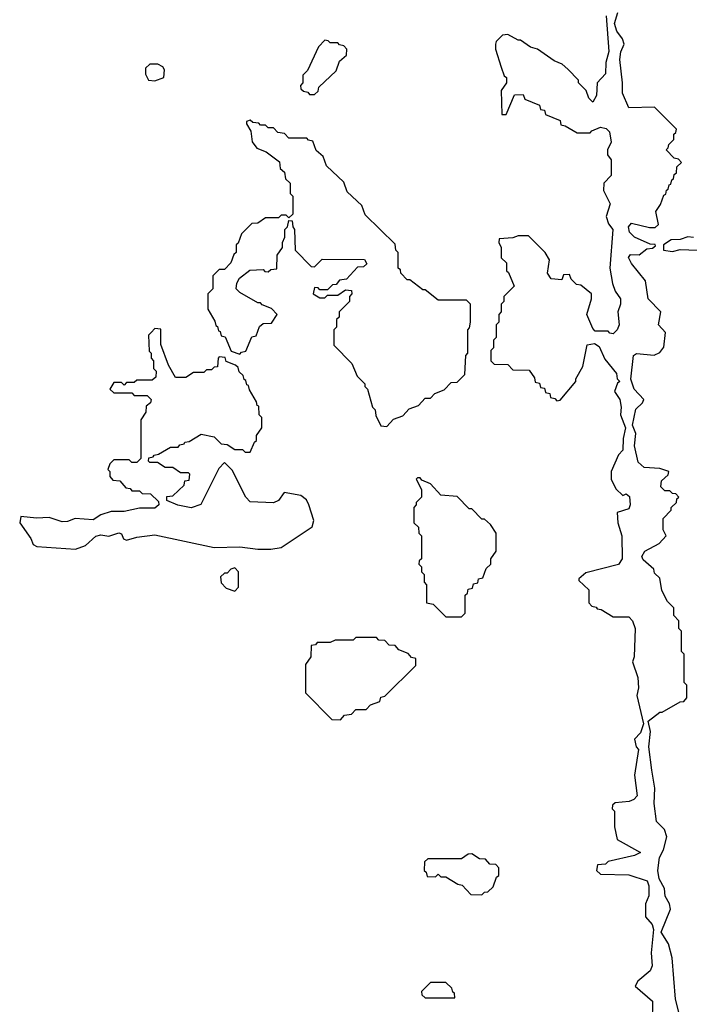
# Model space of a CAD drawing. Extents: x 2889633 to 3052318, y 540750 to 918690.
# Tile 187 of 256: x 2898850 to 2901450, y 736335 to 740160. Entities that reach past the tile are written whole.
import ezdxf

# ---------------------------------------------------------------- set-up
doc = ezdxf.new("R2010")
doc.units = 0

msp = doc.modelspace()

# ---------------------------------------------------------------- linework, layer by layer
at = {"layer": '0CON02XD'}
for points in [[(2901304.3, 737244.3), (2901293.3, 737335), (2901298.8, 737395), (2901290, 737435), (2901335, 737470), (2901345, 737470), (2901415, 737510), (2901428.3, 737511.7), (2901440, 737525), (2901440, 737575), (2901430, 737585), (2901430, 737695), (2901420, 737705), (2901420, 737785), (2901410, 737795), (2901410, 737825), (2901390, 737845), (2901390, 737875), (2901365, 737900), (2901343, 737943), (2901335, 737990), (2901315, 738010), (2901312.5, 738025), (2901271.2, 738061.2), (2901266.2, 738075), (2901276.7, 738095), (2901332.5, 738125), (2901360, 738155), (2901348.3, 738178.3), (2901348.3, 738221.7), (2901380, 738255), (2901380, 738265), (2901400, 738285), (2901401.7, 738298.3), (2901410, 738305), (2901398.3, 738318.3), (2901385, 738320), (2901375, 738330), (2901355, 738330), (2901340, 738345), (2901341.7, 738368.3), (2901368.3, 738391.7), (2901370, 738405), (2901335, 738416.7), (2901275, 738420), (2901251.7, 738441.7), (2901236.7, 738505), (2901243, 738553), (2901230, 738585), (2901242.7, 738647.3), (2901268, 738672), (2901273.3, 738685), (2901236.2, 738725), (2901223.6, 738763.6), (2901233.3, 738855), (2901245, 738863.8), (2901313, 738857), (2901335, 738867.5), (2901351.7, 738888.3), (2901357.5, 738945), (2901330, 738975), (2901340, 739025), (2901290, 739075), (2901280, 739145), (2901225, 739212.5), (2901214.1, 739235.9), (2901222.3, 739247.7), (2901255, 739246.7), (2901285, 739270), (2901307, 739273), (2901318.3, 739281.7), (2901317, 739287), (2901298.3, 739288.3), (2901236.7, 739315), (2901218, 739335), (2901214.2, 739355.8), (2901225, 739370), (2901295, 739352.5), (2901317, 739353), (2901330, 739365), (2901320, 739415), (2901338.3, 739441.7), (2901351.7, 739478.3), (2901358.3, 739481.7), (2901361.7, 739498.3), (2901368.3, 739501.7), (2901371.7, 739518.3), (2901378.3, 739521.7), (2901381.7, 739538.3), (2901388.3, 739541.7), (2901391.7, 739558.3), (2901400, 739565), (2901401.7, 739588.3), (2901420, 739605), (2901408.3, 739618.3), (2901391.7, 739621.7), (2901360, 739655), (2901368.3, 739661.7), (2901370, 739675), (2901390, 739695), (2901390, 739715), (2901398.3, 739721.7), (2901400, 739735), (2901315, 739820), (2901215, 739817.5), (2901190, 739875), (2901191.2, 739915), (2901180.8, 740005), (2901183.8, 740035), (2901197.5, 740065), (2901191.2, 740085), (2901168.8, 740115), (2901160, 740145), (2901172.3, 740187.7)], [(2901127.5, 740175), (2901137, 740037)], [(2901137, 740037), (2901126.4, 739993.6), (2901125, 739950), (2901092.5, 739915), (2901090, 739865), (2901075, 739840), (2901060, 739855), (2901050, 739885), (2901020, 739915), (2901020, 739925), (2900978.3, 739968.3), (2900957, 739987), (2900925, 740000), (2900860, 740045), (2900833, 740053), (2900795, 740080), (2900785, 740080), (2900745, 740102.5), (2900725, 740100), (2900700, 740075), (2900697.5, 740065), (2900697.5, 740045), (2900720, 739975), (2900731.7, 739941.7), (2900740, 739935), (2900740, 739915), (2900720, 739885), (2900721.7, 739791.7), (2900738.3, 739791.7), (2900771.7, 739868.3), (2900805, 739870), (2900811.7, 739851.7), (2900868.3, 739828.3), (2900871.7, 739811.7), (2900888.3, 739808.3), (2900891.7, 739791.7), (2900948.3, 739768.3), (2900951.7, 739751.7), (2900968.3, 739748.3), (2901015, 739720), (2901065, 739720), (2901071.7, 739728.3), (2901105, 739742.5), (2901127, 739737), (2901140, 739725), (2901146, 739684), (2901132.5, 739655), (2901132.5, 739635), (2901146.7, 739615), (2901146.7, 739555), (2901117.5, 739525), (2901117, 739497), (2901142.5, 739445), (2901126.7, 739395), (2901136.4, 739366.4), (2901152.5, 739345), (2901141.2, 739195), (2901151.2, 739135), (2901162.5, 739105), (2901183.3, 739075), (2901183.3, 739055), (2901172.5, 739025), (2901177.5, 738975), (2901170, 738955), (2901155, 738940), (2901141.7, 738941.7), (2901135, 738950), (2901085, 738950), (2901075, 738960), (2901052.5, 739015), (2901070, 739075), (2901070, 739095), (2901028.3, 739128.3), (2901011.7, 739131.7), (2900991.7, 739151.7), (2900985, 739170), (2900961.7, 739168.3), (2900955, 739150), (2900913.6, 739153.6), (2900900, 739175), (2900907, 739227), (2900890, 739255), (2900825, 739320), (2900785, 739320), (2900765, 739312.5), (2900711.7, 739308.3), (2900710, 739295), (2900720, 739275), (2900720, 739235), (2900740, 739215), (2900740, 739185), (2900748.3, 739178.3), (2900770, 739125), (2900730, 739085), (2900730, 739065), (2900720, 739055), (2900720, 739025), (2900710, 739015), (2900710, 738985), (2900700, 738975), (2900700, 738925), (2900690, 738915), (2900690, 738885), (2900680, 738875), (2900680, 738835), (2900691.7, 738821.7), (2900745, 738820), (2900765, 738800), (2900828.3, 738798.3), (2900848.3, 738768.3), (2900851.7, 738751.7), (2900868.3, 738748.3), (2900871.7, 738731.7), (2900888.3, 738728.3), (2900891.7, 738711.7), (2900908.3, 738708.3), (2900911.7, 738691.7), (2900928.3, 738688.3), (2900935, 738680), (2900948.3, 738681.7), (2901010, 738755), (2901010, 738765), (2901037, 738813), (2901053, 738897), (2901081.7, 738901.7), (2901100, 738890), (2901121.7, 738841.7), (2901167.5, 738785), (2901170, 738765), (2901180, 738755), (2901171.7, 738748.3), (2901160, 738715), (2901180, 738685), (2901186, 738655), (2901183.3, 738625), (2901202.5, 738575), (2901193, 738533), (2901191.7, 738488.3), (2901175, 738470), (2901146.7, 738405), (2901146.2, 738375), (2901165, 738337.5), (2901191.7, 738311.7), (2901205, 738317.5), (2901217.5, 738307.5), (2901220, 738275), (2901215, 738260), (2901170, 738245), (2901172.5, 738205), (2901187.5, 738155), (2901188.8, 738065), (2901175, 738043.3), (2901048.3, 738011.7), (2901021.7, 737988.3), (2901021.7, 737981.7), (2901060, 737945), (2901060, 737895), (2901071.7, 737881.7), (2901088.3, 737878.3), (2901091.7, 737871.7), (2901108.3, 737868.3), (2901155, 737840), (2901215, 737840), (2901230, 737825), (2901240, 737795), (2901236.2, 737685), (2901230, 737665), (2901250, 737605), (2901253.3, 737565), (2901246.7, 737535), (2901272.5, 737425), (2901260.7, 737389.3), (2901237.5, 737365), (2901243.3, 737335), (2901252.5, 737325), (2901237.5, 737225), (2901247.5, 737145), (2901235, 737130), (2901217, 737123), (2901161.7, 737118.3), (2901151.7, 737108.3), (2901150, 737095), (2901160, 737085), (2901160, 737025), (2901170, 736975), (2901260, 736925), (2901237, 736913), (2901135, 736890), (2901125, 736880), (2901093, 736877), (2901090, 736855), (2901105, 736840), (2901215, 736837.5), (2901286.7, 736815), (2901293.3, 736795), (2901293, 736757), (2901280, 736725), (2901280, 736675), (2901306.2, 736645), (2901311.2, 736625), (2901302.5, 736535), (2901306.2, 736485), (2901297.5, 736465), (2901250, 736425), (2901240, 736405), (2901307, 736347), (2901306.1, 736263.9)], [(2899995, 739870), (2900008.3, 739881.7), (2900011.7, 739898.3), (2900078.3, 739961.7), (2900091.7, 739998.3), (2900118.3, 740021.7), (2900120, 740045), (2900108.3, 740058.3), (2900091.7, 740061.7), (2900085, 740070), (2900055, 740070), (2900048.3, 740078.3), (2900035, 740080), (2900010, 740055), (2899967, 739963), (2899950, 739945), (2899950, 739915), (2899940, 739905), (2899941.7, 739891.7), (2899951.7, 739881.7), (2899968.3, 739878.3), (2899975, 739870), (2899995, 739870)], [(2899375, 739922.5), (2899410, 739935), (2899412.5, 739965), (2899406.4, 739976.4), (2899387, 739987), (2899355, 739987.5), (2899338.3, 739971.7), (2899338.3, 739948.3), (2899350, 739925), (2899375, 739922.5)], [(2900275, 738580), (2900301.7, 738608.3), (2900338.3, 738621.7), (2900361.7, 738648.3), (2900398.3, 738661.7), (2900425, 738690), (2900445, 738690), (2900461.7, 738708.3), (2900498.3, 738721.7), (2900525, 738750), (2900548.3, 738751.7), (2900578.3, 738781.7), (2900582.5, 738855), (2900590, 738865), (2900590, 738955), (2900597, 738963), (2900600, 738985), (2900600, 739055), (2900585, 739070), (2900475, 739070), (2900425, 739110), (2900415, 739110), (2900365, 739150), (2900355, 739150), (2900330, 739175), (2900328.3, 739188.3), (2900320, 739195), (2900320, 739255), (2900310, 739265), (2900308.3, 739288.3), (2900191.7, 739401.7), (2900178.3, 739438.3), (2900121.7, 739491.7), (2900108.3, 739528.3), (2900041.7, 739591.7), (2900028.3, 739628.3), (2900001.7, 739651.7), (2899988.3, 739688.3), (2899971.7, 739691.7), (2899965, 739700), (2899895, 739700), (2899878.3, 739718.3), (2899851.7, 739721.7), (2899835, 739740), (2899815, 739740), (2899805, 739750), (2899785, 739750), (2899778.3, 739758.3), (2899755, 739760), (2899745, 739770), (2899730, 739765), (2899730, 739755), (2899747, 739727), (2899752.5, 739685), (2899770.7, 739660.7), (2899807, 739647), (2899858.3, 739608.3), (2899861.7, 739581.7), (2899878.3, 739568.3), (2899881.7, 739541.7), (2899900, 739525), (2899900, 739485), (2899910, 739475), (2899910, 739405), (2899895, 739390), (2899885, 739400), (2899865, 739400), (2899855, 739390), (2899805, 739390), (2899775, 739370), (2899751.7, 739368.3), (2899711.7, 739328.3), (2899698.3, 739291.7), (2899690, 739285), (2899690, 739255), (2899681.7, 739248.3), (2899670, 739215), (2899645, 739190), (2899625, 739190), (2899600, 739165), (2899600, 739115), (2899580, 739095), (2899580, 739035), (2899608.3, 738988.3), (2899611.7, 738971.7), (2899618.3, 738968.3), (2899621.7, 738951.7), (2899628.3, 738948.3), (2899631.7, 738931.7), (2899648.3, 738928.3), (2899671.7, 738871.7), (2899705, 738860), (2899711.7, 738868.3), (2899728.3, 738871.7), (2899751.7, 738928.3), (2899768.3, 738931.7), (2899781.7, 738968.3), (2899795, 738980), (2899828.3, 738981.7), (2899850, 739015), (2899828.3, 739038.3), (2899791.7, 739051.7), (2899785, 739060), (2899775, 739060), (2899705, 739100), (2899690, 739115), (2899693, 739137), (2899703.6, 739156.4), (2899743, 739187), (2899795, 739190), (2899801.7, 739181.7), (2899815, 739180), (2899825, 739190), (2899848.3, 739191.7), (2899850, 739245), (2899870, 739275), (2899870, 739295), (2899880, 739315), (2899880, 739345), (2899890, 739355), (2899895, 739380), (2899908.3, 739378.3), (2899910, 739355), (2899917.5, 739345), (2899920, 739265), (2899981.7, 739201.7), (2899995, 739200), (2900025, 739230), (2900188.3, 739228.3), (2900198.3, 739211.7), (2900185, 739200), (2900161.7, 739198.3), (2900118.3, 739151.7), (2900091.7, 739148.3), (2900078.3, 739131.7), (2900065, 739130), (2900045, 739110), (2900015, 739110), (2900008.3, 739118.3), (2899995, 739120), (2899990, 739095), (2900015, 739080), (2900035, 739080), (2900045, 739090), (2900085, 739090), (2900115, 739110), (2900138.3, 739108.3), (2900140, 739095), (2900130, 739085), (2900130, 739065), (2900090, 739025), (2900090, 739005), (2900080, 738995), (2900080, 738965), (2900070, 738955), (2900070, 738895), (2900140, 738825), (2900160, 738775), (2900190, 738745), (2900190, 738735), (2900200, 738725), (2900220, 738655), (2900230, 738645), (2900233, 738623), (2900251.7, 738581.7), (2900275, 738580)], [(2901466.1, 739313.9), (2901444.1, 739315.9), (2901415, 739306.7), (2901380, 739305), (2901350, 739285), (2901350, 739265), (2901385, 739260), (2901415, 739267.5), (2901515, 739263.3)], [(2899825, 738102.5), (2899865, 738110), (2899985, 738190), (2899992.5, 738215), (2899973.3, 738275), (2899963.3, 738295), (2899941.7, 738311.7), (2899876.4, 738323.6), (2899855, 738292.5), (2899835, 738283.3), (2899745, 738287.5), (2899727.5, 738305), (2899675, 738410), (2899645, 738440), (2899623, 738417), (2899553, 738277), (2899516.4, 738263.6), (2899463.6, 738273.6), (2899421.7, 738291.7), (2899421.7, 738308.3), (2899445, 738310), (2899488.3, 738351.7), (2899491.7, 738368.3), (2899508.3, 738371.7), (2899510, 738395), (2899505, 738400), (2899475, 738400), (2899445, 738420), (2899415, 738420), (2899385, 738440), (2899355, 738440), (2899350, 738445), (2899351.7, 738458.3), (2899368.3, 738461.7), (2899371.7, 738468.3), (2899388.3, 738471.7), (2899435, 738500), (2899465, 738500), (2899471.7, 738508.3), (2899488.3, 738511.7), (2899491.7, 738518.3), (2899508.3, 738521.7), (2899555, 738550), (2899605, 738540), (2899631.7, 738511.7), (2899655, 738510), (2899685, 738490), (2899715, 738490), (2899725, 738480), (2899745, 738480), (2899761.7, 738518.3), (2899770, 738525), (2899770, 738545), (2899790, 738575), (2899790, 738615), (2899780, 738625), (2899778.3, 738658.3), (2899771.7, 738661.7), (2899770, 738675), (2899741.7, 738721.7), (2899738.3, 738738.3), (2899731.7, 738741.7), (2899728.3, 738758.3), (2899721.7, 738761.7), (2899718.3, 738778.3), (2899701.7, 738791.7), (2899698.3, 738808.3), (2899688.3, 738818.3), (2899651.7, 738831.7), (2899648.3, 738848.3), (2899625, 738850), (2899620, 738845), (2899618.3, 738811.7), (2899605, 738810), (2899595, 738800), (2899575, 738800), (2899565, 738790), (2899525, 738790), (2899495, 738770), (2899455, 738770), (2899428.3, 738818.3), (2899398.3, 738898.3), (2899398.3, 738958.3), (2899375, 738960), (2899360, 738945), (2899350, 738935), (2899352.5, 738872.5), (2899360, 738865), (2899360, 738845), (2899370, 738835), (2899370, 738805), (2899380, 738795), (2899378.3, 738771.7), (2899365, 738760), (2899305, 738760), (2899295, 738750), (2899265, 738750), (2899255, 738740), (2899245, 738750), (2899215, 738750), (2899200, 738725), (2899215, 738710), (2899285, 738710), (2899295, 738700), (2899345, 738700), (2899360, 738685), (2899358.3, 738671.7), (2899341.7, 738658.3), (2899340, 738635), (2899320, 738605), (2899320, 738455), (2899305, 738440), (2899285, 738440), (2899275, 738450), (2899215, 738450), (2899200, 738435), (2899192.5, 738412.5), (2899200, 738405), (2899200, 738385), (2899211.7, 738371.7), (2899238.3, 738368.3), (2899261.7, 738341.7), (2899278.3, 738338.3), (2899285, 738330), (2899315, 738330), (2899325, 738320), (2899358.3, 738318.3), (2899388.3, 738288.3), (2899390, 738275), (2899375, 738262.5), (2899315, 738262.5), (2899255, 738250), (2899205, 738250), (2899165, 738236.7), (2899135, 738216.7), (2899065, 738222.5), (2899035, 738210), (2899015, 738208.8), (2898965, 738226.7), (2898915, 738223.3), (2898855, 738230), (2898850, 738205), (2898893.3, 738145), (2898901.7, 738121.7), (2898917, 738113), (2899066.4, 738103.6), (2899105, 738117.5), (2899146.1, 738153.9), (2899165, 738158.8), (2899196.1, 738153.9), (2899235, 738166.2), (2899245, 738162.5), (2899253.6, 738143.6), (2899265, 738137.5), (2899305, 738150), (2899375, 738158.8), (2899605, 738110), (2899705, 738112.5), (2899775, 738102.5), (2899825, 738102.5)], [(2900565, 737840), (2900580, 737855), (2900580, 737925), (2900588.3, 737931.7), (2900591.7, 737948.3), (2900608.3, 737951.7), (2900611.7, 737968.3), (2900628.3, 737971.7), (2900631.7, 737988.3), (2900648.3, 737991.7), (2900661.7, 738028.3), (2900680, 738045), (2900680, 738065), (2900700, 738095), (2900700, 738165), (2900678.3, 738198.3), (2900655, 738220), (2900645, 738220), (2900605, 738260), (2900595, 738260), (2900548.3, 738308.3), (2900485, 738312.5), (2900445, 738357.5), (2900411.7, 738371.7), (2900405, 738380), (2900395, 738380), (2900390, 738375), (2900410, 738335), (2900410, 738305), (2900390, 738285), (2900390, 738275), (2900380, 738265), (2900380, 738205), (2900398.3, 738188.3), (2900400, 738165), (2900410, 738155), (2900410, 738065), (2900401.7, 738058.3), (2900400, 738045), (2900410, 738035), (2900410, 738015), (2900420, 738005), (2900420, 737975), (2900430, 737965), (2900430, 737895), (2900455, 737890), (2900505, 737840), (2900565, 737840)], [(2899685, 737940), (2899700, 737955), (2899700, 738015), (2899685, 738030), (2899670, 738025), (2899655, 738010), (2899645, 738010), (2899630, 737995), (2899631.7, 737971.7), (2899651.7, 737951.7), (2899685, 737940)], [(2900095, 737440), (2900111.7, 737458.3), (2900138.3, 737461.7), (2900155, 737480), (2900195, 737480), (2900211.7, 737498.3), (2900248.3, 737511.7), (2900251.7, 737528.3), (2900268.3, 737531.7), (2900388.3, 737651.7), (2900388.3, 737678.3), (2900371.7, 737681.7), (2900358.3, 737698.3), (2900321.7, 737711.7), (2900308.3, 737728.3), (2900285, 737730), (2900268.3, 737748.3), (2900245, 737750), (2900235, 737760), (2900155, 737760), (2900145, 737750), (2900075, 737750), (2900055, 737740), (2900005, 737740), (2899998.3, 737731.7), (2899981.7, 737728.3), (2899980, 737685), (2899960, 737655), (2899960, 737545), (2900061.7, 737441.7), (2900095, 737440)], [(2901410, 736305), (2901396.7, 736355), (2901383.3, 736515), (2901369.5, 736569.6), (2901341.2, 736615), (2901376.7, 736705), (2901373.3, 736725), (2901356.7, 736755), (2901353.8, 736785), (2901332.7, 736822.7), (2901327.5, 736855), (2901333.8, 736905), (2901350, 736935), (2901363.3, 736985), (2901354.1, 737014.1), (2901322, 737045), (2901314.2, 737115), (2901316, 737175), (2901304.3, 737244.3)], [(2900645, 736760), (2900655, 736770), (2900668.3, 736771.7), (2900688.3, 736791.7), (2900701.7, 736828.3), (2900710, 736835), (2900710, 736865), (2900698.3, 736878.3), (2900675, 736880), (2900658.3, 736898.3), (2900635, 736900), (2900605, 736920), (2900591.7, 736918.3), (2900565, 736900), (2900435, 736900), (2900421.7, 736888.3), (2900420, 736855), (2900428.3, 736848.3), (2900431.7, 736831.7), (2900465, 736830), (2900475, 736840), (2900485, 736830), (2900505, 736830), (2900551.7, 736801.7), (2900568.3, 736798.3), (2900601.7, 736761.7), (2900645, 736760)], [(2900540, 736360), (2900538.3, 736378.3), (2900531.7, 736381.7), (2900528.3, 736398.3), (2900505, 736420), (2900445, 736420), (2900410, 736385), (2900411.7, 736371.7), (2900425, 736360), (2900535, 736360), (2900540, 736360)]]:
    msp.add_lwpolyline(points, dxfattribs=at)

doc.saveas('drawing.dxf')
